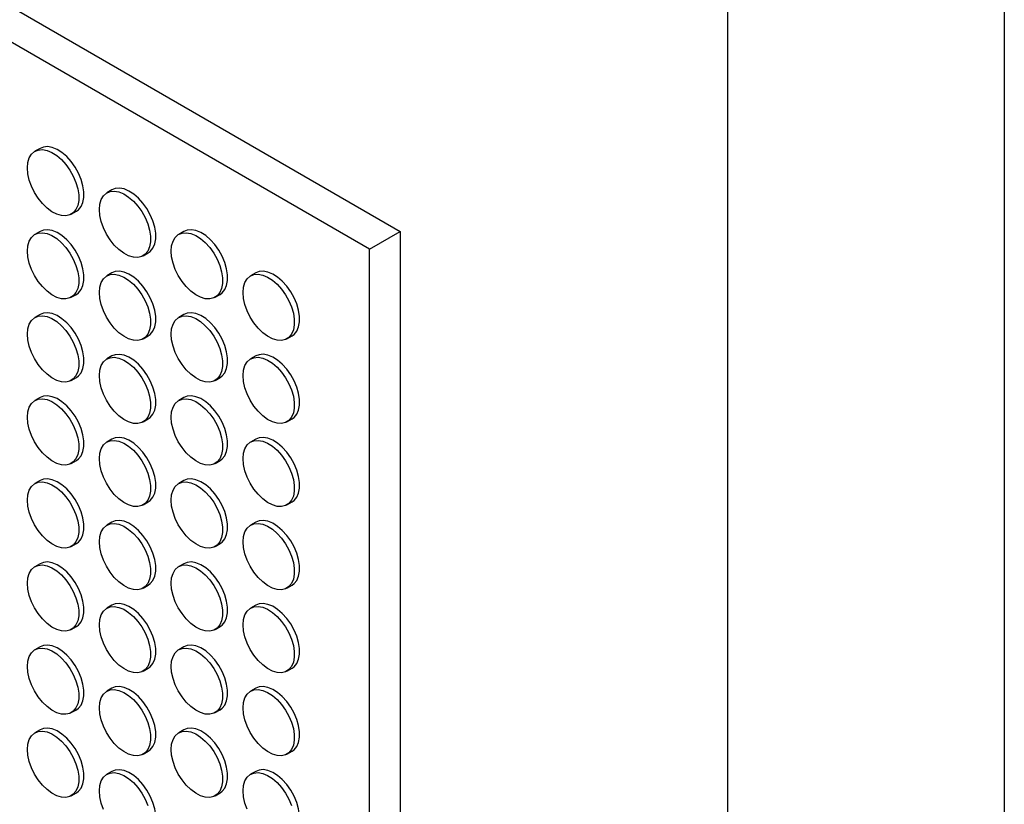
# Model space of a CAD drawing. Header units: millimetres. Extents: x 0 to 2235, y 0 to 1727.
# Tile 34 of 41: x 2054 to 2235, y 1281 to 1425. Entities that reach past the tile are written whole.
import ezdxf

# ---------------------------------------------------------------- set-up
doc = ezdxf.new("R2010")
doc.units = ezdxf.units.MM
doc.header["$LTSCALE"] = 8
doc.layers.add('TEXT', color=140, linetype='Continuous', lineweight=25)

msp = doc.modelspace()

# ---------------------------------------------------------------- linework, layer by layer
at = {"color": 7, "linetype": 'Continuous'}
msp.add_line((2235.22, 1727.22), (2235.22, 0.02), dxfattribs=at)
for p, q in [((1693.23, 1635), (2124.29, 1386.16)), ((2118.63, 1382.89), (1687.58, 1631.73)), ((2058.16, 1401.4), (2057.22, 1400.86)), ((2071.36, 1393.78), (2070.42, 1393.24)), ((2063.89, 1389.31), (2064.83, 1389.85)), ((2058.16, 1386.16), (2057.22, 1385.61)), ((2084.56, 1386.16), (2083.62, 1385.62)), ((2118.63, 1382.89), (2124.29, 1386.16)), ((2124.29, 1386.16), (2124.29, 897.65)), ((2077.09, 1381.69), (2078.03, 1382.23)), ((2118.63, 885.13), (2118.63, 1382.89)), ((2071.36, 1378.54), (2070.42, 1377.99)), ((2097.76, 1378.54), (2096.82, 1378)), ((2063.89, 1374.07), (2064.83, 1374.61)), ((2090.28, 1374.07), (2091.23, 1374.61)), ((2058.16, 1370.92), (2057.22, 1370.37)), ((2084.56, 1370.92), (2083.62, 1370.37)), ((2077.09, 1366.45), (2078.03, 1366.99)), ((2103.48, 1366.45), (2104.43, 1366.99)), ((2071.36, 1363.3), (2070.42, 1362.75)), ((2097.76, 1363.3), (2096.82, 1362.75)), ((2063.89, 1358.82), (2064.83, 1359.37)), ((2090.28, 1358.83), (2091.23, 1359.37)), ((2058.16, 1355.67), (2057.22, 1355.13)), ((2084.56, 1355.68), (2083.62, 1355.13)), ((2077.09, 1351.2), (2078.03, 1351.75)), ((2103.48, 1351.21), (2104.43, 1351.75)), ((2071.36, 1348.05), (2070.42, 1347.51)), ((2097.76, 1348.06), (2096.82, 1347.51)), ((2063.89, 1343.58), (2064.83, 1344.13)), ((2090.28, 1343.58), (2091.23, 1344.13)), ((2058.16, 1340.43), (2057.22, 1339.89)), ((2084.56, 1340.43), (2083.62, 1339.89)), ((2077.09, 1335.96), (2078.03, 1336.51)), ((2103.48, 1335.96), (2104.43, 1336.51)), ((2071.36, 1332.81), (2070.42, 1332.27)), ((2097.76, 1332.81), (2096.82, 1332.27)), ((2063.89, 1328.34), (2064.83, 1328.88)), ((2090.28, 1328.34), (2091.23, 1328.89)), ((2058.16, 1325.19), (2057.22, 1324.64)), ((2084.56, 1325.19), (2083.62, 1324.65)), ((2077.09, 1320.72), (2078.03, 1321.26)), ((2103.48, 1320.72), (2104.43, 1321.27)), ((2071.36, 1317.57), (2070.42, 1317.03)), ((2097.76, 1317.57), (2096.82, 1317.03)), ((2063.89, 1313.1), (2064.83, 1313.64)), ((2090.28, 1313.1), (2091.23, 1313.64)), ((2058.16, 1309.95), (2057.22, 1309.4)), ((2084.56, 1309.95), (2083.62, 1309.41)), ((2077.09, 1305.48), (2078.03, 1306.02)), ((2103.48, 1305.48), (2104.43, 1306.02)), ((2071.36, 1302.33), (2070.42, 1301.78)), ((2097.76, 1302.33), (2096.82, 1301.79)), ((2063.89, 1297.86), (2064.83, 1298.4)), ((2090.28, 1297.86), (2091.23, 1298.4)), ((2058.16, 1294.7), (2057.22, 1294.16)), ((2084.56, 1294.71), (2083.62, 1294.16)), ((2077.09, 1290.24), (2078.03, 1290.78)), ((2103.48, 1290.24), (2104.43, 1290.78)), ((2071.36, 1287.09), (2070.42, 1286.54)), ((2097.76, 1287.09), (2096.82, 1286.54)), ((2063.89, 1282.61), (2064.83, 1283.16)), ((2090.28, 1282.62), (2091.23, 1283.16))]:
    msp.add_line(p, q)
at = {"flags": 128}
for points in [[(2064.83, 1389.85), (2065.2, 1390.12), (2065.69, 1390.71), (2066.02, 1391.48), (2066.19, 1392.4), (2066.19, 1393.43), (2066.02, 1394.55), (2065.69, 1395.7), (2065.2, 1396.85), (2064.58, 1397.96), (2063.85, 1398.98), (2063.04, 1399.88), (2062.17, 1400.63), (2061.27, 1401.19), (2060.38, 1401.56), (2059.54, 1401.71), (2058.76, 1401.64), (2058.16, 1401.4)], [(2055.84, 1397.8), (2055.92, 1398.78), (2056.18, 1399.63), (2056.59, 1400.31), (2057.14, 1400.81), (2057.82, 1401.09), (2058.59, 1401.16), (2059.44, 1401.01), (2060.33, 1400.65), (2061.22, 1400.08), (2062.09, 1399.34), (2062.91, 1398.44), (2063.64, 1397.41), (2064.26, 1396.31), (2064.74, 1395.16), (2065.08, 1394), (2065.25, 1392.89), (2065.25, 1391.86), (2065.08, 1390.94), (2064.74, 1390.17), (2064.26, 1389.58), (2063.64, 1389.19), (2062.91, 1389.01), (2062.09, 1389.05), (2061.22, 1389.31), (2060.33, 1389.77), (2059.44, 1390.43), (2058.59, 1391.26), (2057.82, 1392.23), (2057.14, 1393.29), (2056.59, 1394.43), (2056.18, 1395.58), (2055.92, 1396.72), (2055.84, 1397.8)], [(2078.03, 1382.23), (2078.4, 1382.5), (2078.89, 1383.09), (2079.22, 1383.86), (2079.39, 1384.78), (2079.39, 1385.81), (2079.22, 1386.93), (2078.89, 1388.08), (2078.4, 1389.23), (2077.78, 1390.34), (2077.05, 1391.36), (2076.24, 1392.26), (2075.37, 1393.01), (2074.47, 1393.57), (2073.58, 1393.94), (2072.74, 1394.09), (2071.96, 1394.02), (2071.36, 1393.78)], [(2069.04, 1390.18), (2069.12, 1391.16), (2069.38, 1392.01), (2069.79, 1392.69), (2070.34, 1393.19), (2071.02, 1393.47), (2071.79, 1393.54), (2072.64, 1393.39), (2073.53, 1393.03), (2074.42, 1392.46), (2075.29, 1391.72), (2076.11, 1390.82), (2076.84, 1389.79), (2077.46, 1388.69), (2077.94, 1387.54), (2078.28, 1386.38), (2078.44, 1385.27), (2078.44, 1384.24), (2078.28, 1383.32), (2077.94, 1382.55), (2077.46, 1381.96), (2076.84, 1381.57), (2076.11, 1381.39), (2075.29, 1381.43), (2074.42, 1381.69), (2073.53, 1382.15), (2072.64, 1382.81), (2071.79, 1383.64), (2071.02, 1384.61), (2070.34, 1385.67), (2069.79, 1386.81), (2069.38, 1387.97), (2069.12, 1389.1), (2069.04, 1390.18)], [(2055.84, 1382.56), (2055.92, 1383.54), (2056.18, 1384.39), (2056.59, 1385.07), (2057.14, 1385.57), (2057.82, 1385.85), (2058.59, 1385.92), (2059.44, 1385.77), (2060.33, 1385.41), (2061.22, 1384.84), (2062.09, 1384.09), (2062.91, 1383.19), (2063.64, 1382.17), (2064.26, 1381.07), (2064.74, 1379.92), (2065.08, 1378.76), (2065.25, 1377.65), (2065.25, 1376.61), (2065.08, 1375.69), (2064.74, 1374.93), (2064.26, 1374.34), (2063.64, 1373.94), (2062.91, 1373.76), (2062.09, 1373.81), (2061.22, 1374.06), (2060.33, 1374.53), (2059.44, 1375.19), (2058.59, 1376.02), (2057.82, 1376.98), (2057.14, 1378.05), (2056.59, 1379.19), (2056.18, 1380.34), (2055.92, 1381.48), (2055.84, 1382.56)], [(2064.83, 1374.61), (2065.2, 1374.88), (2065.69, 1375.47), (2066.02, 1376.24), (2066.19, 1377.16), (2066.19, 1378.19), (2066.02, 1379.31), (2065.69, 1380.46), (2065.2, 1381.61), (2064.58, 1382.72), (2063.85, 1383.74), (2063.04, 1384.64), (2062.17, 1385.38), (2061.27, 1385.95), (2060.38, 1386.32), (2059.54, 1386.47), (2058.76, 1386.4), (2058.16, 1386.16)], [(2082.24, 1382.56), (2082.32, 1383.54), (2082.58, 1384.39), (2082.99, 1385.07), (2083.54, 1385.57), (2084.22, 1385.85), (2084.99, 1385.92), (2085.84, 1385.77), (2086.73, 1385.41), (2087.62, 1384.84), (2088.49, 1384.1), (2089.31, 1383.2), (2090.04, 1382.17), (2090.66, 1381.07), (2091.14, 1379.92), (2091.47, 1378.76), (2091.64, 1377.65), (2091.64, 1376.62), (2091.47, 1375.7), (2091.14, 1374.93), (2090.66, 1374.34), (2090.04, 1373.95), (2089.31, 1373.77), (2088.49, 1373.81), (2087.62, 1374.07), (2086.73, 1374.53), (2085.84, 1375.19), (2084.99, 1376.02), (2084.22, 1376.99), (2083.54, 1378.06), (2082.99, 1379.19), (2082.58, 1380.35), (2082.32, 1381.48), (2082.24, 1382.56)], [(2091.23, 1374.61), (2091.6, 1374.88), (2092.08, 1375.47), (2092.42, 1376.24), (2092.59, 1377.16), (2092.59, 1378.19), (2092.42, 1379.31), (2092.08, 1380.46), (2091.6, 1381.61), (2090.98, 1382.72), (2090.25, 1383.74), (2089.44, 1384.64), (2088.57, 1385.39), (2087.67, 1385.95), (2086.78, 1386.32), (2085.94, 1386.47), (2085.16, 1386.4), (2084.56, 1386.16)], [(2069.04, 1374.94), (2069.12, 1375.92), (2069.38, 1376.77), (2069.79, 1377.45), (2070.34, 1377.95), (2071.02, 1378.23), (2071.79, 1378.3), (2072.64, 1378.15), (2073.53, 1377.79), (2074.42, 1377.22), (2075.29, 1376.47), (2076.11, 1375.57), (2076.84, 1374.55), (2077.46, 1373.45), (2077.94, 1372.3), (2078.28, 1371.14), (2078.44, 1370.03), (2078.44, 1368.99), (2078.28, 1368.08), (2077.94, 1367.31), (2077.46, 1366.72), (2076.84, 1366.32), (2076.11, 1366.14), (2075.29, 1366.19), (2074.42, 1366.44), (2073.53, 1366.91), (2072.64, 1367.57), (2071.79, 1368.4), (2071.02, 1369.36), (2070.34, 1370.43), (2069.79, 1371.57), (2069.38, 1372.72), (2069.12, 1373.86), (2069.04, 1374.94)], [(2078.03, 1366.99), (2078.4, 1367.26), (2078.89, 1367.85), (2079.22, 1368.62), (2079.39, 1369.54), (2079.39, 1370.57), (2079.22, 1371.69), (2078.89, 1372.84), (2078.4, 1373.99), (2077.78, 1375.1), (2077.05, 1376.12), (2076.24, 1377.02), (2075.37, 1377.76), (2074.47, 1378.33), (2073.58, 1378.7), (2072.74, 1378.85), (2071.96, 1378.78), (2071.36, 1378.54)], [(2095.44, 1374.94), (2095.52, 1375.92), (2095.77, 1376.77), (2096.19, 1377.45), (2096.74, 1377.95), (2097.42, 1378.24), (2098.19, 1378.3), (2099.04, 1378.15), (2099.93, 1377.79), (2100.82, 1377.22), (2101.69, 1376.48), (2102.51, 1375.58), (2103.24, 1374.55), (2103.86, 1373.45), (2104.34, 1372.3), (2104.67, 1371.14), (2104.84, 1370.03), (2104.84, 1369), (2104.67, 1368.08), (2104.34, 1367.31), (2103.86, 1366.72), (2103.24, 1366.33), (2102.51, 1366.15), (2101.69, 1366.19), (2100.82, 1366.45), (2099.93, 1366.91), (2099.04, 1367.57), (2098.19, 1368.4), (2097.42, 1369.37), (2096.74, 1370.44), (2096.19, 1371.57), (2095.77, 1372.73), (2095.52, 1373.86), (2095.44, 1374.94)], [(2104.43, 1366.99), (2104.8, 1367.26), (2105.28, 1367.85), (2105.62, 1368.62), (2105.79, 1369.54), (2105.79, 1370.57), (2105.62, 1371.69), (2105.28, 1372.84), (2104.8, 1373.99), (2104.18, 1375.1), (2103.45, 1376.12), (2102.64, 1377.02), (2101.76, 1377.77), (2100.87, 1378.33), (2099.98, 1378.7), (2099.14, 1378.85), (2098.36, 1378.78), (2097.76, 1378.54)], [(2055.84, 1367.32), (2055.92, 1368.3), (2056.18, 1369.15), (2056.59, 1369.83), (2057.14, 1370.32), (2057.82, 1370.61), (2058.59, 1370.68), (2059.44, 1370.53), (2060.33, 1370.16), (2061.22, 1369.6), (2062.09, 1368.85), (2062.91, 1367.95), (2063.64, 1366.93), (2064.26, 1365.82), (2064.74, 1364.67), (2065.08, 1363.52), (2065.25, 1362.41), (2065.25, 1361.37), (2065.08, 1360.45), (2064.74, 1359.68), (2064.26, 1359.09), (2063.64, 1358.7), (2062.91, 1358.52), (2062.09, 1358.56), (2061.22, 1358.82), (2060.33, 1359.29), (2059.44, 1359.95), (2058.59, 1360.78), (2057.82, 1361.74), (2057.14, 1362.81), (2056.59, 1363.94), (2056.18, 1365.1), (2055.92, 1366.24), (2055.84, 1367.32)], [(2064.83, 1359.37), (2065.2, 1359.64), (2065.69, 1360.23), (2066.02, 1361), (2066.19, 1361.92), (2066.19, 1362.95), (2066.02, 1364.06), (2065.69, 1365.22), (2065.2, 1366.37), (2064.58, 1367.47), (2063.85, 1368.5), (2063.04, 1369.4), (2062.17, 1370.14), (2061.27, 1370.71), (2060.38, 1371.07), (2059.54, 1371.22), (2058.76, 1371.15), (2058.16, 1370.92)], [(2082.24, 1367.32), (2082.32, 1368.3), (2082.58, 1369.15), (2082.99, 1369.83), (2083.54, 1370.33), (2084.22, 1370.61), (2084.99, 1370.68), (2085.84, 1370.53), (2086.73, 1370.17), (2087.62, 1369.6), (2088.49, 1368.85), (2089.31, 1367.95), (2090.04, 1366.93), (2090.66, 1365.83), (2091.14, 1364.68), (2091.47, 1363.52), (2091.64, 1362.41), (2091.64, 1361.37), (2091.47, 1360.46), (2091.14, 1359.69), (2090.66, 1359.1), (2090.04, 1358.7), (2089.31, 1358.52), (2088.49, 1358.57), (2087.62, 1358.82), (2086.73, 1359.29), (2085.84, 1359.95), (2084.99, 1360.78), (2084.22, 1361.74), (2083.54, 1362.81), (2082.99, 1363.95), (2082.58, 1365.1), (2082.32, 1366.24), (2082.24, 1367.32)], [(2091.23, 1359.37), (2091.6, 1359.64), (2092.08, 1360.23), (2092.42, 1361), (2092.59, 1361.92), (2092.59, 1362.95), (2092.42, 1364.07), (2092.08, 1365.22), (2091.6, 1366.37), (2090.98, 1367.48), (2090.25, 1368.5), (2089.44, 1369.4), (2088.57, 1370.15), (2087.67, 1370.71), (2086.78, 1371.08), (2085.94, 1371.23), (2085.16, 1371.16), (2084.56, 1370.92)], [(2078.03, 1351.75), (2078.4, 1352.02), (2078.89, 1352.61), (2079.22, 1353.38), (2079.39, 1354.3), (2079.39, 1355.33), (2079.22, 1356.44), (2078.89, 1357.6), (2078.4, 1358.75), (2077.78, 1359.85), (2077.05, 1360.88), (2076.24, 1361.78), (2075.37, 1362.52), (2074.47, 1363.09), (2073.58, 1363.45), (2072.74, 1363.6), (2071.96, 1363.53), (2071.36, 1363.3)], [(2104.43, 1351.75), (2104.8, 1352.02), (2105.28, 1352.61), (2105.62, 1353.38), (2105.79, 1354.3), (2105.79, 1355.33), (2105.62, 1356.45), (2105.28, 1357.6), (2104.8, 1358.75), (2104.18, 1359.86), (2103.45, 1360.88), (2102.64, 1361.78), (2101.76, 1362.53), (2100.87, 1363.09), (2099.98, 1363.46), (2099.14, 1363.61), (2098.36, 1363.54), (2097.76, 1363.3)], [(2069.04, 1359.7), (2069.12, 1360.68), (2069.38, 1361.53), (2069.79, 1362.21), (2070.34, 1362.7), (2071.02, 1362.99), (2071.79, 1363.06), (2072.64, 1362.91), (2073.53, 1362.54), (2074.42, 1361.98), (2075.29, 1361.23), (2076.11, 1360.33), (2076.84, 1359.31), (2077.46, 1358.2), (2077.94, 1357.05), (2078.28, 1355.9), (2078.44, 1354.79), (2078.44, 1353.75), (2078.28, 1352.83), (2077.94, 1352.06), (2077.46, 1351.47), (2076.84, 1351.08), (2076.11, 1350.9), (2075.29, 1350.94), (2074.42, 1351.2), (2073.53, 1351.67), (2072.64, 1352.33), (2071.79, 1353.16), (2071.02, 1354.12), (2070.34, 1355.19), (2069.79, 1356.32), (2069.38, 1357.48), (2069.12, 1358.62), (2069.04, 1359.7)], [(2095.44, 1359.7), (2095.52, 1360.68), (2095.77, 1361.53), (2096.19, 1362.21), (2096.74, 1362.71), (2097.42, 1362.99), (2098.19, 1363.06), (2099.04, 1362.91), (2099.93, 1362.55), (2100.82, 1361.98), (2101.69, 1361.23), (2102.51, 1360.33), (2103.24, 1359.31), (2103.86, 1358.21), (2104.34, 1357.06), (2104.67, 1355.9), (2104.84, 1354.79), (2104.84, 1353.75), (2104.67, 1352.84), (2104.34, 1352.07), (2103.86, 1351.48), (2103.24, 1351.08), (2102.51, 1350.91), (2101.69, 1350.95), (2100.82, 1351.2), (2099.93, 1351.67), (2099.04, 1352.33), (2098.19, 1353.16), (2097.42, 1354.12), (2096.74, 1355.19), (2096.19, 1356.33), (2095.77, 1357.48), (2095.52, 1358.62), (2095.44, 1359.7)], [(2055.84, 1352.08), (2055.92, 1353.06), (2056.18, 1353.9), (2056.59, 1354.59), (2057.14, 1355.08), (2057.82, 1355.37), (2058.59, 1355.44), (2059.44, 1355.29), (2060.33, 1354.92), (2061.22, 1354.36), (2062.09, 1353.61), (2062.91, 1352.71), (2063.64, 1351.69), (2064.26, 1350.58), (2064.74, 1349.43), (2065.08, 1348.28), (2065.25, 1347.16), (2065.25, 1346.13), (2065.08, 1345.21), (2064.74, 1344.44), (2064.26, 1343.85), (2063.64, 1343.46), (2062.91, 1343.28), (2062.09, 1343.32), (2061.22, 1343.58), (2060.33, 1344.05), (2059.44, 1344.71), (2058.59, 1345.53), (2057.82, 1346.5), (2057.14, 1347.57), (2056.59, 1348.7), (2056.18, 1349.86), (2055.92, 1351), (2055.84, 1352.08)], [(2064.83, 1344.13), (2065.2, 1344.4), (2065.69, 1344.99), (2066.02, 1345.75), (2066.19, 1346.67), (2066.19, 1347.71), (2066.02, 1348.82), (2065.69, 1349.98), (2065.2, 1351.13), (2064.58, 1352.23), (2063.85, 1353.25), (2063.04, 1354.15), (2062.17, 1354.9), (2061.27, 1355.47), (2060.38, 1355.83), (2059.54, 1355.98), (2058.76, 1355.91), (2058.16, 1355.67)], [(2082.24, 1352.08), (2082.32, 1353.06), (2082.58, 1353.91), (2082.99, 1354.59), (2083.54, 1355.08), (2084.22, 1355.37), (2084.99, 1355.44), (2085.84, 1355.29), (2086.73, 1354.92), (2087.62, 1354.36), (2088.49, 1353.61), (2089.31, 1352.71), (2090.04, 1351.69), (2090.66, 1350.58), (2091.14, 1349.43), (2091.47, 1348.28), (2091.64, 1347.17), (2091.64, 1346.13), (2091.47, 1345.21), (2091.14, 1344.44), (2090.66, 1343.85), (2090.04, 1343.46), (2089.31, 1343.28), (2088.49, 1343.32), (2087.62, 1343.58), (2086.73, 1344.05), (2085.84, 1344.71), (2084.99, 1345.54), (2084.22, 1346.5), (2083.54, 1347.57), (2082.99, 1348.7), (2082.58, 1349.86), (2082.32, 1351), (2082.24, 1352.08)], [(2091.23, 1344.13), (2091.6, 1344.4), (2092.08, 1344.99), (2092.42, 1345.76), (2092.59, 1346.68), (2092.59, 1347.71), (2092.42, 1348.82), (2092.08, 1349.98), (2091.6, 1351.13), (2090.98, 1352.23), (2090.25, 1353.26), (2089.44, 1354.16), (2088.57, 1354.9), (2087.67, 1355.47), (2086.78, 1355.83), (2085.94, 1355.98), (2085.16, 1355.91), (2084.56, 1355.68)], [(2069.04, 1344.46), (2069.12, 1345.44), (2069.38, 1346.29), (2069.79, 1346.97), (2070.34, 1347.46), (2071.02, 1347.75), (2071.79, 1347.82), (2072.64, 1347.67), (2073.53, 1347.3), (2074.42, 1346.74), (2075.29, 1345.99), (2076.11, 1345.09), (2076.84, 1344.07), (2077.46, 1342.96), (2077.94, 1341.81), (2078.28, 1340.66), (2078.44, 1339.54), (2078.44, 1338.51), (2078.28, 1337.59), (2077.94, 1336.82), (2077.46, 1336.23), (2076.84, 1335.84), (2076.11, 1335.66), (2075.29, 1335.7), (2074.42, 1335.96), (2073.53, 1336.43), (2072.64, 1337.09), (2071.79, 1337.91), (2071.02, 1338.88), (2070.34, 1339.95), (2069.79, 1341.08), (2069.38, 1342.24), (2069.12, 1343.38), (2069.04, 1344.46)], [(2078.03, 1336.51), (2078.4, 1336.78), (2078.89, 1337.37), (2079.22, 1338.14), (2079.39, 1339.05), (2079.39, 1340.09), (2079.22, 1341.2), (2078.89, 1342.36), (2078.4, 1343.51), (2077.78, 1344.61), (2077.05, 1345.63), (2076.24, 1346.53), (2075.37, 1347.28), (2074.47, 1347.85), (2073.58, 1348.21), (2072.74, 1348.36), (2071.96, 1348.29), (2071.36, 1348.05)], [(2095.44, 1344.46), (2095.52, 1345.44), (2095.77, 1346.29), (2096.19, 1346.97), (2096.74, 1347.46), (2097.42, 1347.75), (2098.19, 1347.82), (2099.04, 1347.67), (2099.93, 1347.3), (2100.82, 1346.74), (2101.69, 1345.99), (2102.51, 1345.09), (2103.24, 1344.07), (2103.86, 1342.96), (2104.34, 1341.81), (2104.67, 1340.66), (2104.84, 1339.55), (2104.84, 1338.51), (2104.67, 1337.59), (2104.34, 1336.82), (2103.86, 1336.23), (2103.24, 1335.84), (2102.51, 1335.66), (2101.69, 1335.7), (2100.82, 1335.96), (2099.93, 1336.43), (2099.04, 1337.09), (2098.19, 1337.92), (2097.42, 1338.88), (2096.74, 1339.95), (2096.19, 1341.08), (2095.77, 1342.24), (2095.52, 1343.38), (2095.44, 1344.46)], [(2104.43, 1336.51), (2104.8, 1336.78), (2105.28, 1337.37), (2105.62, 1338.14), (2105.79, 1339.06), (2105.79, 1340.09), (2105.62, 1341.2), (2105.28, 1342.36), (2104.8, 1343.51), (2104.18, 1344.61), (2103.45, 1345.64), (2102.64, 1346.54), (2101.76, 1347.28), (2100.87, 1347.85), (2099.98, 1348.21), (2099.14, 1348.36), (2098.36, 1348.3), (2097.76, 1348.06)], [(2055.84, 1336.83), (2055.92, 1337.82), (2056.18, 1338.66), (2056.59, 1339.35), (2057.14, 1339.84), (2057.82, 1340.13), (2058.59, 1340.2), (2059.44, 1340.05), (2060.33, 1339.68), (2061.22, 1339.11), (2062.09, 1338.37), (2062.91, 1337.47), (2063.64, 1336.45), (2064.26, 1335.34), (2064.74, 1334.19), (2065.08, 1333.04), (2065.25, 1331.92), (2065.25, 1330.89), (2065.08, 1329.97), (2064.74, 1329.2), (2064.26, 1328.61), (2063.64, 1328.22), (2062.91, 1328.04), (2062.09, 1328.08), (2061.22, 1328.34), (2060.33, 1328.81), (2059.44, 1329.46), (2058.59, 1330.29), (2057.82, 1331.26), (2057.14, 1332.33), (2056.59, 1333.46), (2056.18, 1334.62), (2055.92, 1335.76), (2055.84, 1336.83)], [(2064.83, 1328.88), (2065.2, 1329.15), (2065.69, 1329.74), (2066.02, 1330.51), (2066.19, 1331.43), (2066.19, 1332.47), (2066.02, 1333.58), (2065.69, 1334.73), (2065.2, 1335.88), (2064.58, 1336.99), (2063.85, 1338.01), (2063.04, 1338.91), (2062.17, 1339.66), (2061.27, 1340.22), (2060.38, 1340.59), (2059.54, 1340.74), (2058.76, 1340.67), (2058.16, 1340.43)], [(2082.24, 1336.84), (2082.32, 1337.82), (2082.58, 1338.67), (2082.99, 1339.35), (2083.54, 1339.84), (2084.22, 1340.13), (2084.99, 1340.2), (2085.84, 1340.05), (2086.73, 1339.68), (2087.62, 1339.12), (2088.49, 1338.37), (2089.31, 1337.47), (2090.04, 1336.45), (2090.66, 1335.34), (2091.14, 1334.19), (2091.47, 1333.04), (2091.64, 1331.92), (2091.64, 1330.89), (2091.47, 1329.97), (2091.14, 1329.2), (2090.66, 1328.61), (2090.04, 1328.22), (2089.31, 1328.04), (2088.49, 1328.08), (2087.62, 1328.34), (2086.73, 1328.81), (2085.84, 1329.47), (2084.99, 1330.29), (2084.22, 1331.26), (2083.54, 1332.33), (2082.99, 1333.46), (2082.58, 1334.62), (2082.32, 1335.76), (2082.24, 1336.84)], [(2091.23, 1328.89), (2091.6, 1329.16), (2092.08, 1329.75), (2092.42, 1330.52), (2092.59, 1331.43), (2092.59, 1332.47), (2092.42, 1333.58), (2092.08, 1334.74), (2091.6, 1335.89), (2090.98, 1336.99), (2090.25, 1338.01), (2089.44, 1338.91), (2088.57, 1339.66), (2087.67, 1340.23), (2086.78, 1340.59), (2085.94, 1340.74), (2085.16, 1340.67), (2084.56, 1340.43)], [(2069.04, 1329.21), (2069.12, 1330.2), (2069.38, 1331.04), (2069.79, 1331.73), (2070.34, 1332.22), (2071.02, 1332.51), (2071.79, 1332.58), (2072.64, 1332.43), (2073.53, 1332.06), (2074.42, 1331.49), (2075.29, 1330.75), (2076.11, 1329.85), (2076.84, 1328.83), (2077.46, 1327.72), (2077.94, 1326.57), (2078.28, 1325.42), (2078.44, 1324.3), (2078.44, 1323.27), (2078.28, 1322.35), (2077.94, 1321.58), (2077.46, 1320.99), (2076.84, 1320.6), (2076.11, 1320.42), (2075.29, 1320.46), (2074.42, 1320.72), (2073.53, 1321.19), (2072.64, 1321.84), (2071.79, 1322.67), (2071.02, 1323.64), (2070.34, 1324.71), (2069.79, 1325.84), (2069.38, 1327), (2069.12, 1328.14), (2069.04, 1329.21)], [(2078.03, 1321.26), (2078.4, 1321.53), (2078.89, 1322.12), (2079.22, 1322.89), (2079.39, 1323.81), (2079.39, 1324.85), (2079.22, 1325.96), (2078.89, 1327.11), (2078.4, 1328.26), (2077.78, 1329.37), (2077.05, 1330.39), (2076.24, 1331.29), (2075.37, 1332.04), (2074.47, 1332.6), (2073.58, 1332.97), (2072.74, 1333.12), (2071.96, 1333.05), (2071.36, 1332.81)], [(2095.44, 1329.22), (2095.52, 1330.2), (2095.77, 1331.05), (2096.19, 1331.73), (2096.74, 1332.22), (2097.42, 1332.51), (2098.19, 1332.58), (2099.04, 1332.43), (2099.93, 1332.06), (2100.82, 1331.5), (2101.69, 1330.75), (2102.51, 1329.85), (2103.24, 1328.83), (2103.86, 1327.72), (2104.34, 1326.57), (2104.67, 1325.42), (2104.84, 1324.3), (2104.84, 1323.27), (2104.67, 1322.35), (2104.34, 1321.58), (2103.86, 1320.99), (2103.24, 1320.6), (2102.51, 1320.42), (2101.69, 1320.46), (2100.82, 1320.72), (2099.93, 1321.19), (2099.04, 1321.85), (2098.19, 1322.67), (2097.42, 1323.64), (2096.74, 1324.71), (2096.19, 1325.84), (2095.77, 1327), (2095.52, 1328.14), (2095.44, 1329.22)], [(2104.43, 1321.27), (2104.8, 1321.54), (2105.28, 1322.13), (2105.62, 1322.9), (2105.79, 1323.81), (2105.79, 1324.85), (2105.62, 1325.96), (2105.28, 1327.12), (2104.8, 1328.27), (2104.18, 1329.37), (2103.45, 1330.39), (2102.64, 1331.29), (2101.76, 1332.04), (2100.87, 1332.61), (2099.98, 1332.97), (2099.14, 1333.12), (2098.36, 1333.05), (2097.76, 1332.81)], [(2064.83, 1313.64), (2065.2, 1313.91), (2065.69, 1314.5), (2066.02, 1315.27), (2066.19, 1316.19), (2066.19, 1317.22), (2066.02, 1318.34), (2065.69, 1319.49), (2065.2, 1320.64), (2064.58, 1321.75), (2063.85, 1322.77), (2063.04, 1323.67), (2062.17, 1324.42), (2061.27, 1324.98), (2060.38, 1325.35), (2059.54, 1325.5), (2058.76, 1325.43), (2058.16, 1325.19)], [(2091.23, 1313.64), (2091.6, 1313.91), (2092.08, 1314.5), (2092.42, 1315.27), (2092.59, 1316.19), (2092.59, 1317.23), (2092.42, 1318.34), (2092.08, 1319.49), (2091.6, 1320.64), (2090.98, 1321.75), (2090.25, 1322.77), (2089.44, 1323.67), (2088.57, 1324.42), (2087.67, 1324.98), (2086.78, 1325.35), (2085.94, 1325.5), (2085.16, 1325.43), (2084.56, 1325.19)], [(2055.84, 1321.59), (2055.92, 1322.57), (2056.18, 1323.42), (2056.59, 1324.1), (2057.14, 1324.6), (2057.82, 1324.88), (2058.59, 1324.95), (2059.44, 1324.8), (2060.33, 1324.44), (2061.22, 1323.87), (2062.09, 1323.13), (2062.91, 1322.22), (2063.64, 1321.2), (2064.26, 1320.1), (2064.74, 1318.95), (2065.08, 1317.79), (2065.25, 1316.68), (2065.25, 1315.64), (2065.08, 1314.73), (2064.74, 1313.96), (2064.26, 1313.37), (2063.64, 1312.98), (2062.91, 1312.8), (2062.09, 1312.84), (2061.22, 1313.1), (2060.33, 1313.56), (2059.44, 1314.22), (2058.59, 1315.05), (2057.82, 1316.02), (2057.14, 1317.08), (2056.59, 1318.22), (2056.18, 1319.37), (2055.92, 1320.51), (2055.84, 1321.59)], [(2082.24, 1321.6), (2082.32, 1322.58), (2082.58, 1323.42), (2082.99, 1324.11), (2083.54, 1324.6), (2084.22, 1324.89), (2084.99, 1324.96), (2085.84, 1324.81), (2086.73, 1324.44), (2087.62, 1323.87), (2088.49, 1323.13), (2089.31, 1322.23), (2090.04, 1321.21), (2090.66, 1320.1), (2091.14, 1318.95), (2091.47, 1317.8), (2091.64, 1316.68), (2091.64, 1315.65), (2091.47, 1314.73), (2091.14, 1313.96), (2090.66, 1313.37), (2090.04, 1312.98), (2089.31, 1312.8), (2088.49, 1312.84), (2087.62, 1313.1), (2086.73, 1313.57), (2085.84, 1314.23), (2084.99, 1315.05), (2084.22, 1316.02), (2083.54, 1317.09), (2082.99, 1318.22), (2082.58, 1319.38), (2082.32, 1320.52), (2082.24, 1321.6)], [(2069.04, 1313.97), (2069.12, 1314.95), (2069.38, 1315.8), (2069.79, 1316.48), (2070.34, 1316.98), (2071.02, 1317.26), (2071.79, 1317.33), (2072.64, 1317.18), (2073.53, 1316.82), (2074.42, 1316.25), (2075.29, 1315.51), (2076.11, 1314.61), (2076.84, 1313.58), (2077.46, 1312.48), (2077.94, 1311.33), (2078.28, 1310.17), (2078.44, 1309.06), (2078.44, 1308.02), (2078.28, 1307.11), (2077.94, 1306.34), (2077.46, 1305.75), (2076.84, 1305.36), (2076.11, 1305.18), (2075.29, 1305.22), (2074.42, 1305.48), (2073.53, 1305.94), (2072.64, 1306.6), (2071.79, 1307.43), (2071.02, 1308.4), (2070.34, 1309.46), (2069.79, 1310.6), (2069.38, 1311.75), (2069.12, 1312.89), (2069.04, 1313.97)], [(2078.03, 1306.02), (2078.4, 1306.29), (2078.89, 1306.88), (2079.22, 1307.65), (2079.39, 1308.57), (2079.39, 1309.6), (2079.22, 1310.72), (2078.89, 1311.87), (2078.4, 1313.02), (2077.78, 1314.13), (2077.05, 1315.15), (2076.24, 1316.05), (2075.37, 1316.8), (2074.47, 1317.36), (2073.58, 1317.73), (2072.74, 1317.88), (2071.96, 1317.81), (2071.36, 1317.57)], [(2095.44, 1313.98), (2095.52, 1314.96), (2095.77, 1315.8), (2096.19, 1316.49), (2096.74, 1316.98), (2097.42, 1317.27), (2098.19, 1317.34), (2099.04, 1317.19), (2099.93, 1316.82), (2100.82, 1316.25), (2101.69, 1315.51), (2102.51, 1314.61), (2103.24, 1313.59), (2103.86, 1312.48), (2104.34, 1311.33), (2104.67, 1310.18), (2104.84, 1309.06), (2104.84, 1308.03), (2104.67, 1307.11), (2104.34, 1306.34), (2103.86, 1305.75), (2103.24, 1305.36), (2102.51, 1305.18), (2101.69, 1305.22), (2100.82, 1305.48), (2099.93, 1305.95), (2099.04, 1306.61), (2098.19, 1307.43), (2097.42, 1308.4), (2096.74, 1309.47), (2096.19, 1310.6), (2095.77, 1311.76), (2095.52, 1312.9), (2095.44, 1313.98)], [(2104.43, 1306.02), (2104.8, 1306.29), (2105.28, 1306.88), (2105.62, 1307.65), (2105.79, 1308.57), (2105.79, 1309.61), (2105.62, 1310.72), (2105.28, 1311.87), (2104.8, 1313.02), (2104.18, 1314.13), (2103.45, 1315.15), (2102.64, 1316.05), (2101.76, 1316.8), (2100.87, 1317.37), (2099.98, 1317.73), (2099.14, 1317.88), (2098.36, 1317.81), (2097.76, 1317.57)], [(2055.84, 1306.35), (2055.92, 1307.33), (2056.18, 1308.18), (2056.59, 1308.86), (2057.14, 1309.36), (2057.82, 1309.64), (2058.59, 1309.71), (2059.44, 1309.56), (2060.33, 1309.2), (2061.22, 1308.63), (2062.09, 1307.88), (2062.91, 1306.98), (2063.64, 1305.96), (2064.26, 1304.85), (2064.74, 1303.7), (2065.08, 1302.55), (2065.25, 1301.44), (2065.25, 1300.4), (2065.08, 1299.48), (2064.74, 1298.72), (2064.26, 1298.12), (2063.64, 1297.73), (2062.91, 1297.55), (2062.09, 1297.59), (2061.22, 1297.85), (2060.33, 1298.32), (2059.44, 1298.98), (2058.59, 1299.81), (2057.82, 1300.77), (2057.14, 1301.84), (2056.59, 1302.98), (2056.18, 1304.13), (2055.92, 1305.27), (2055.84, 1306.35)], [(2064.83, 1298.4), (2065.2, 1298.67), (2065.69, 1299.26), (2066.02, 1300.03), (2066.19, 1300.95), (2066.19, 1301.98), (2066.02, 1303.1), (2065.69, 1304.25), (2065.2, 1305.4), (2064.58, 1306.51), (2063.85, 1307.53), (2063.04, 1308.43), (2062.17, 1309.17), (2061.27, 1309.74), (2060.38, 1310.11), (2059.54, 1310.26), (2058.76, 1310.19), (2058.16, 1309.95)], [(2082.24, 1306.35), (2082.32, 1307.33), (2082.58, 1308.18), (2082.99, 1308.86), (2083.54, 1309.36), (2084.22, 1309.64), (2084.99, 1309.71), (2085.84, 1309.56), (2086.73, 1309.2), (2087.62, 1308.63), (2088.49, 1307.89), (2089.31, 1306.99), (2090.04, 1305.96), (2090.66, 1304.86), (2091.14, 1303.71), (2091.47, 1302.55), (2091.64, 1301.44), (2091.64, 1300.41), (2091.47, 1299.49), (2091.14, 1298.72), (2090.66, 1298.13), (2090.04, 1297.74), (2089.31, 1297.56), (2088.49, 1297.6), (2087.62, 1297.86), (2086.73, 1298.32), (2085.84, 1298.98), (2084.99, 1299.81), (2084.22, 1300.78), (2083.54, 1301.84), (2082.99, 1302.98), (2082.58, 1304.13), (2082.32, 1305.27), (2082.24, 1306.35)], [(2091.23, 1298.4), (2091.6, 1298.67), (2092.08, 1299.26), (2092.42, 1300.03), (2092.59, 1300.95), (2092.59, 1301.98), (2092.42, 1303.1), (2092.08, 1304.25), (2091.6, 1305.4), (2090.98, 1306.51), (2090.25, 1307.53), (2089.44, 1308.43), (2088.57, 1309.18), (2087.67, 1309.74), (2086.78, 1310.11), (2085.94, 1310.26), (2085.16, 1310.19), (2084.56, 1309.95)], [(2069.04, 1298.73), (2069.12, 1299.71), (2069.38, 1300.56), (2069.79, 1301.24), (2070.34, 1301.74), (2071.02, 1302.02), (2071.79, 1302.09), (2072.64, 1301.94), (2073.53, 1301.58), (2074.42, 1301.01), (2075.29, 1300.26), (2076.11, 1299.36), (2076.84, 1298.34), (2077.46, 1297.24), (2077.94, 1296.08), (2078.28, 1294.93), (2078.44, 1293.82), (2078.44, 1292.78), (2078.28, 1291.86), (2077.94, 1291.1), (2077.46, 1290.51), (2076.84, 1290.11), (2076.11, 1289.93), (2075.29, 1289.98), (2074.42, 1290.23), (2073.53, 1290.7), (2072.64, 1291.36), (2071.79, 1292.19), (2071.02, 1293.15), (2070.34, 1294.22), (2069.79, 1295.36), (2069.38, 1296.51), (2069.12, 1297.65), (2069.04, 1298.73)], [(2078.03, 1290.78), (2078.4, 1291.05), (2078.89, 1291.64), (2079.22, 1292.41), (2079.39, 1293.33), (2079.39, 1294.36), (2079.22, 1295.48), (2078.89, 1296.63), (2078.4, 1297.78), (2077.78, 1298.89), (2077.05, 1299.91), (2076.24, 1300.81), (2075.37, 1301.55), (2074.47, 1302.12), (2073.58, 1302.49), (2072.74, 1302.64), (2071.96, 1302.57), (2071.36, 1302.33)], [(2095.44, 1298.73), (2095.52, 1299.71), (2095.77, 1300.56), (2096.19, 1301.24), (2096.74, 1301.74), (2097.42, 1302.02), (2098.19, 1302.09), (2099.04, 1301.94), (2099.93, 1301.58), (2100.82, 1301.01), (2101.69, 1300.27), (2102.51, 1299.37), (2103.24, 1298.34), (2103.86, 1297.24), (2104.34, 1296.09), (2104.67, 1294.93), (2104.84, 1293.82), (2104.84, 1292.79), (2104.67, 1291.87), (2104.34, 1291.1), (2103.86, 1290.51), (2103.24, 1290.12), (2102.51, 1289.94), (2101.69, 1289.98), (2100.82, 1290.24), (2099.93, 1290.7), (2099.04, 1291.36), (2098.19, 1292.19), (2097.42, 1293.16), (2096.74, 1294.22), (2096.19, 1295.36), (2095.77, 1296.52), (2095.52, 1297.65), (2095.44, 1298.73)], [(2104.43, 1290.78), (2104.8, 1291.05), (2105.28, 1291.64), (2105.62, 1292.41), (2105.79, 1293.33), (2105.79, 1294.36), (2105.62, 1295.48), (2105.28, 1296.63), (2104.8, 1297.78), (2104.18, 1298.89), (2103.45, 1299.91), (2102.64, 1300.81), (2101.76, 1301.56), (2100.87, 1302.12), (2099.98, 1302.49), (2099.14, 1302.64), (2098.36, 1302.57), (2097.76, 1302.33)], [(2064.83, 1283.16), (2065.2, 1283.43), (2065.69, 1284.02), (2066.02, 1284.79), (2066.19, 1285.7), (2066.19, 1286.74), (2066.02, 1287.85), (2065.69, 1289.01), (2065.2, 1290.16), (2064.58, 1291.26), (2063.85, 1292.28), (2063.04, 1293.19), (2062.17, 1293.93), (2061.27, 1294.5), (2060.38, 1294.86), (2059.54, 1295.01), (2058.76, 1294.94), (2058.16, 1294.7)], [(2091.23, 1283.16), (2091.6, 1283.43), (2092.08, 1284.02), (2092.42, 1284.79), (2092.59, 1285.71), (2092.59, 1286.74), (2092.42, 1287.86), (2092.08, 1289.01), (2091.6, 1290.16), (2090.98, 1291.27), (2090.25, 1292.29), (2089.44, 1293.19), (2088.57, 1293.93), (2087.67, 1294.5), (2086.78, 1294.87), (2085.94, 1295.02), (2085.16, 1294.95), (2084.56, 1294.71)], [(2055.84, 1291.11), (2055.92, 1292.09), (2056.18, 1292.94), (2056.59, 1293.62), (2057.14, 1294.11), (2057.82, 1294.4), (2058.59, 1294.47), (2059.44, 1294.32), (2060.33, 1293.95), (2061.22, 1293.39), (2062.09, 1292.64), (2062.91, 1291.74), (2063.64, 1290.72), (2064.26, 1289.61), (2064.74, 1288.46), (2065.08, 1287.31), (2065.25, 1286.2), (2065.25, 1285.16), (2065.08, 1284.24), (2064.74, 1283.47), (2064.26, 1282.88), (2063.64, 1282.49), (2062.91, 1282.31), (2062.09, 1282.35), (2061.22, 1282.61), (2060.33, 1283.08), (2059.44, 1283.74), (2058.59, 1284.57), (2057.82, 1285.53), (2057.14, 1286.6), (2056.59, 1287.73), (2056.18, 1288.89), (2055.92, 1290.03), (2055.84, 1291.11)], [(2082.24, 1291.11), (2082.32, 1292.09), (2082.58, 1292.94), (2082.99, 1293.62), (2083.54, 1294.12), (2084.22, 1294.4), (2084.99, 1294.47), (2085.84, 1294.32), (2086.73, 1293.96), (2087.62, 1293.39), (2088.49, 1292.64), (2089.31, 1291.74), (2090.04, 1290.72), (2090.66, 1289.62), (2091.14, 1288.47), (2091.47, 1287.31), (2091.64, 1286.2), (2091.64, 1285.16), (2091.47, 1284.24), (2091.14, 1283.48), (2090.66, 1282.89), (2090.04, 1282.49), (2089.31, 1282.31), (2088.49, 1282.36), (2087.62, 1282.61), (2086.73, 1283.08), (2085.84, 1283.74), (2084.99, 1284.57), (2084.22, 1285.53), (2083.54, 1286.6), (2082.99, 1287.74), (2082.58, 1288.89), (2082.32, 1290.03), (2082.24, 1291.11)], [(2078.03, 1275.54), (2078.4, 1275.81), (2078.89, 1276.4), (2079.22, 1277.17), (2079.39, 1278.08), (2079.39, 1279.12), (2079.22, 1280.23), (2078.89, 1281.39), (2078.4, 1282.54), (2077.78, 1283.64), (2077.05, 1284.67), (2076.24, 1285.57), (2075.37, 1286.31), (2074.47, 1286.88), (2073.58, 1287.24), (2072.74, 1287.39), (2071.96, 1287.32), (2071.36, 1287.09)], [(2104.43, 1275.54), (2104.8, 1275.81), (2105.28, 1276.4), (2105.62, 1277.17), (2105.79, 1278.09), (2105.79, 1279.12), (2105.62, 1280.24), (2105.28, 1281.39), (2104.8, 1282.54), (2104.18, 1283.65), (2103.45, 1284.67), (2102.64, 1285.57), (2101.76, 1286.31), (2100.87, 1286.88), (2099.98, 1287.25), (2099.14, 1287.4), (2098.36, 1287.33), (2097.76, 1287.09)], [(2069.04, 1283.49), (2069.12, 1284.47), (2069.38, 1285.32), (2069.79, 1286), (2070.34, 1286.49), (2071.02, 1286.78), (2071.79, 1286.85), (2072.64, 1286.7), (2073.53, 1286.33), (2074.42, 1285.77), (2075.29, 1285.02), (2076.11, 1284.12), (2076.84, 1283.1), (2077.46, 1281.99), (2077.94, 1280.84)], [(2095.44, 1283.49), (2095.52, 1284.47), (2095.77, 1285.32), (2096.19, 1286), (2096.74, 1286.5), (2097.42, 1286.78), (2098.19, 1286.85), (2099.04, 1286.7), (2099.93, 1286.34), (2100.82, 1285.77), (2101.69, 1285.02), (2102.51, 1284.12), (2103.24, 1283.1), (2103.86, 1282), (2104.34, 1280.85)], [(2069.79, 1280.11), (2069.38, 1281.27), (2069.12, 1282.41), (2069.04, 1283.49)], [(2096.19, 1280.12), (2095.77, 1281.27), (2095.52, 1282.41), (2095.44, 1283.49)]]:
    msp.add_lwpolyline(points, dxfattribs=at)
at = {"layer": 'TEXT'}
msp.add_line((2184.4, 1676.4), (2184.4, 50.8), dxfattribs=at)

doc.saveas('drawing.dxf')
